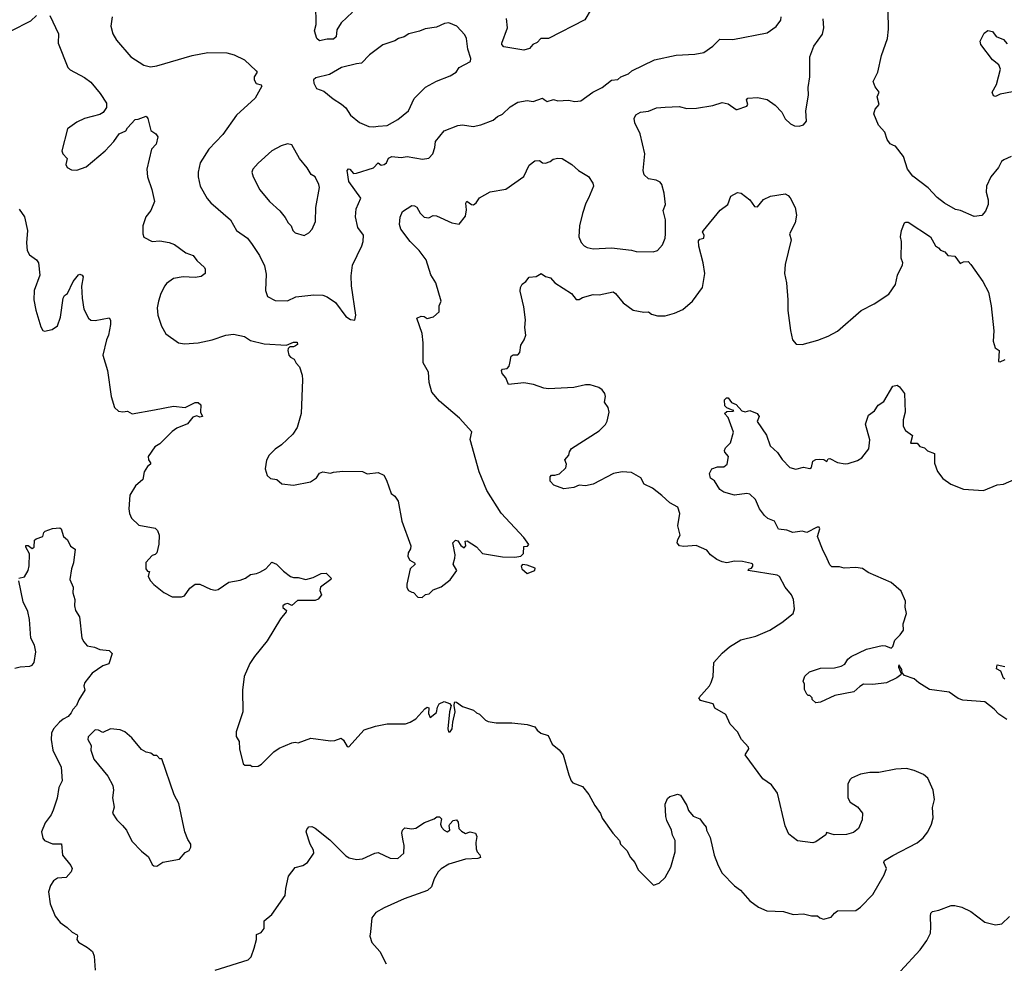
# Model space of a CAD drawing. Extents: x 1933546 to 2138868, y 524910 to 667279.
# Tile 199 of 256: x 2010803 to 2017211, y 598409 to 604547. Entities that reach past the tile are written whole.
import ezdxf

# ---------------------------------------------------------------- set-up
doc = ezdxf.new("R2010")
doc.units = 0

msp = doc.modelspace()

# ---------------------------------------------------------------- linework, layer by layer
at = {"layer": '0CON10XD'}
for points in [[(2012970, 604595), (2012895, 604526.7), (2012868, 604482), (2012862, 604435), (2012845, 604419.2), (2012805, 604420.8), (2012755, 604409.2), (2012735.8, 604425), (2012722.7, 604475), (2012732.5, 604515), (2012730.9, 604645)], [(2010747.5, 604475), (2010875, 604539.2), (2010912.5, 604575)], [(2011000, 604575), (2011055.7, 604455.7), (2011054, 604395), (2011115.9, 604235.9), (2011131.2, 604221.2), (2011225, 604170), (2011265, 604140), (2011327.3, 604067.3), (2011368, 604005), (2011368.8, 603975), (2011346.9, 603943.1), (2011325, 603930.8), (2011225, 603903.8), (2011175, 603880), (2011113.9, 603836.1), (2011076.7, 603695), (2011083.3, 603675), (2011112.5, 603645), (2011103.3, 603605), (2011112.5, 603585), (2011140.7, 603570.7), (2011175, 603567.5), (2011235, 603590), (2011358.8, 603695), (2011416.2, 603755), (2011450, 603805), (2011493.3, 603825), (2011505.6, 603844.4), (2011555, 603898.8), (2011575, 603900), (2011625, 603918.5), (2011637.7, 603905), (2011656.6, 603826.6), (2011688.9, 603805), (2011701.5, 603785), (2011692.2, 603737.8), (2011660.8, 603705), (2011630, 603575), (2011635.7, 603525.7), (2011662.9, 603442.9), (2011679.5, 603365), (2011656.9, 603305), (2011622.9, 603265), (2011604, 603205), (2011603.3, 603155), (2011611.7, 603131.7), (2011665, 603104.2), (2011715, 603107.5), (2011775, 603098.1), (2011810, 603085), (2011885, 603031.4), (2011932.4, 603012.4), (2011955, 602980.8), (2012005.6, 602935.6), (2012009.2, 602925), (2012010, 602895), (2011985, 602876), (2011945, 602870.6), (2011865.9, 602874.1), (2011805, 602864), (2011758.3, 602831.7), (2011746.7, 602815), (2011721.2, 602765), (2011706.2, 602715), (2011698.3, 602671.7), (2011701.2, 602625), (2011725, 602552.5), (2011755, 602503.3), (2011836.1, 602446.1), (2011875, 602437.5), (2011965, 602444), (2012055.6, 602464.4), (2012145.5, 602494.5), (2012195, 602502.2), (2012265, 602485.7), (2012305, 602459.2), (2012395, 602437.5), (2012539.2, 602430.8), (2012585, 602450), (2012609.3, 602449.3), (2012610, 602435), (2012598.8, 602425), (2012585, 602418), (2012562, 602418), (2012550.9, 602409.1), (2012547.1, 602395), (2012555, 602363.8), (2012565, 602351.2), (2012589.3, 602339.3), (2012601.7, 602311.7), (2012625, 602290), (2012641.2, 602235), (2012643.8, 602205), (2012634.2, 601985), (2012608.8, 601895), (2012579.7, 601850.3), (2012507.7, 601782.3), (2012465, 601753.3), (2012427.5, 601715), (2012408.3, 601681.7), (2012400, 601625), (2012413, 601583), (2012435, 601562.5), (2012477, 601557), (2012508.3, 601528.3), (2012585, 601520), (2012695, 601541.2), (2012735, 601567.5), (2012753.6, 601596.4), (2012775, 601606.2), (2012825, 601596.2), (2012845, 601603.8), (2012905, 601609.2), (2013035, 601608.8), (2013065, 601592.5), (2013135, 601601.9), (2013172, 601585), (2013190.9, 601550.9), (2013220, 601465), (2013245, 601446.7), (2013266, 601415), (2013290, 601285), (2013348, 601125), (2013346.2, 601105), (2013331.7, 601078.3), (2013330, 601055), (2013342.4, 601032.4), (2013372.5, 601015), (2013377.5, 601005), (2013343.8, 600975), (2013323.3, 600875), (2013323.6, 600853.6), (2013332.5, 600835), (2013355, 600822.5), (2013365, 600820), (2013395, 600790), (2013421.7, 600788.3), (2013445, 600807.5), (2013468.3, 600811.7), (2013495, 600837.5), (2013545, 600857.5), (2013605, 600902.5), (2013647.5, 600965), (2013623.3, 601005), (2013636.1, 601043.9), (2013636.2, 601065), (2013622.5, 601145), (2013638.3, 601161.7), (2013655, 601157.5), (2013675, 601127.5), (2013695, 601112.5), (2013707.5, 601125), (2013702.5, 601155), (2013715, 601157.5), (2013775, 601117.5), (2013815, 601073.8), (2013946.1, 601053.9), (2014025, 601050), (2014065, 601057.5), (2014082.5, 601075), (2014085, 601120), (2014107, 601123), (2014117.5, 601132.5), (2014085, 601178.8), (2013936.6, 601336.6), (2013844.3, 601485), (2013793.3, 601605), (2013735.7, 601815.7), (2013745.6, 601865.6), (2013665.8, 601955), (2013536, 602065), (2013484.3, 602125), (2013467, 602187), (2013463.3, 602253.3), (2013430, 602315), (2013428.6, 602445), (2013421.4, 602505), (2013387.5, 602605), (2013415, 602618.8), (2013435, 602616), (2013455, 602603.3), (2013496.2, 602613.8), (2013533.6, 602646.4), (2013533.3, 602685), (2013546.2, 602715), (2013510.8, 602835), (2013478.3, 602888.3), (2013447.8, 602985), (2013403.1, 603045), (2013345, 603104.2), (2013284.4, 603185), (2013274.4, 603215), (2013278.6, 603261.4), (2013295, 603300), (2013355, 603337.5), (2013373, 603337), (2013387.9, 603327.9), (2013409.3, 603289.3), (2013435, 603262.5), (2013465, 603257.5), (2013495, 603273.3), (2013515, 603272), (2013615, 603226), (2013662.5, 603217.5), (2013705, 603270), (2013711.2, 603311.2), (2013707, 603353), (2013712.5, 603367.5), (2013744.1, 603344.1), (2013757.3, 603342.7), (2013773.3, 603355), (2013795, 603387.5), (2013865, 603426.2), (2013966.1, 603443.9), (2014085, 603527.5), (2014118.3, 603601.7), (2014155, 603628.8), (2014185, 603630.8), (2014205, 603616.2), (2014225, 603614.2), (2014255.9, 603624.1), (2014275, 603640), (2014305, 603646.7), (2014333.6, 603643.6), (2014395.8, 603605.8), (2014440, 603565), (2014505.9, 603525.9), (2014533, 603483), (2014538, 603465), (2014506, 603385), (2014486.8, 603353.2), (2014466.4, 603286.4), (2014446, 603205), (2014441.2, 603135), (2014457.7, 603097.7), (2014476.1, 603076.1), (2014496.1, 603066.1), (2014535.9, 603055.9), (2014655, 603062.9), (2014785, 603048.1), (2014815, 603039.4), (2014925, 603036), (2014954.1, 603045.9), (2014986.9, 603083.1), (2015004.2, 603125), (2015007.1, 603155), (2015005.6, 603245), (2014991.1, 603305), (2015006.9, 603345), (2014997.6, 603417.6), (2014982, 603475), (2014971.2, 603491.2), (2014945, 603504), (2014895, 603512.5), (2014867.9, 603537.9), (2014860.6, 603565), (2014872.5, 603675), (2014840.8, 603805), (2014807.1, 603875), (2014803.1, 603905), (2014812.7, 603927.3), (2014844.5, 603945.5), (2014895, 603952.2), (2014947, 603973), (2015005, 603978), (2015095, 603981.4), (2015145, 603970), (2015208.3, 603971.7), (2015315, 603989.2), (2015375, 604008), (2015415, 604000), (2015465, 603962.5), (2015473.3, 603963.3), (2015536.2, 603985), (2015541.2, 603995), (2015534, 604025), (2015542.5, 604037.5), (2015605, 604040), (2015667.3, 604027.3), (2015720.5, 603990.5), (2015763.3, 603945), (2015785, 603902.5), (2015819.3, 603869.3), (2015845, 603856.7), (2015876.4, 603853.6), (2015905, 603862.5), (2015923, 603887), (2015918.8, 603955), (2015936, 604055), (2015934.2, 604105), (2015946.1, 604176.1), (2015946.2, 604305), (2015972.5, 604375), (2016027.9, 604452.1), (2016035.8, 604494.2), (2016032.9, 604552.9)], [(2011405.8, 604565), (2011396, 604505), (2011408.8, 604455), (2011433.4, 604413.4), (2011526.2, 604305), (2011610.9, 604250.9), (2011655, 604240.6), (2011695, 604247.1), (2011925, 604313.1), (2012026.7, 604333.3), (2012150.9, 604330.9), (2012198.7, 604318.7), (2012265, 604285.8), (2012342.9, 604215), (2012349.2, 604205), (2012328.6, 604175), (2012328.1, 604155), (2012342.1, 604132.1), (2012373.8, 604123.8), (2012378, 604115), (2012335, 604036.2), (2012214.3, 603925.7), (2012125, 603800), (2012034.2, 603705), (2011977.1, 603615), (2011964.4, 603555), (2011964.4, 603525), (2011977.5, 603465), (2012023.7, 603383.7), (2012048, 603355), (2012175.7, 603245.7), (2012215, 603176), (2012285, 603125.8), (2012315.4, 603085.4), (2012362.8, 603012.8), (2012395.7, 602945), (2012407.3, 602892.7), (2012403.8, 602785), (2012415, 602746.7), (2012465, 602720), (2012545, 602718), (2012600, 602745), (2012717.3, 602757.3), (2012775.7, 602755.7), (2012804.2, 602744.2), (2012858.3, 602708.3), (2012925, 602616.7), (2012955, 602597.5), (2012985, 602592.5), (2012990.8, 602625), (2012962.5, 602815), (2012959.7, 602880.3), (2012969.7, 602950.3), (2013030, 603075), (2013038.8, 603105), (2013041.4, 603145), (2013004.3, 603195), (2012987.5, 603265), (2012993.7, 603316.3), (2013023, 603387), (2012946, 603495), (2012934, 603565), (2012942.3, 603577.7), (2012952.5, 603575), (2012975, 603546.7), (2012995, 603548.8), (2013105, 603582.5), (2013135, 603616.2), (2013155, 603600), (2013175, 603604.4), (2013189.5, 603615), (2013204.2, 603645.8), (2013225, 603656.9), (2013285, 603650), (2013325, 603657.1), (2013425, 603640), (2013465, 603646), (2013492.5, 603675), (2013505.6, 603715), (2013510, 603755), (2013565.6, 603824.4), (2013655, 603858.8), (2013685, 603862), (2013755, 603852.5), (2013805, 603862.9), (2013885, 603893.1), (2013913.4, 603916.6), (2013945, 603932), (2013995, 603980), (2014045, 604010.6), (2014105, 604021.9), (2014145, 604014.4), (2014205, 604035.8), (2014217.1, 604027.1), (2014235, 604014.3), (2014277, 604027), (2014305, 604020), (2014375, 604024.2), (2014415, 604014), (2014455, 604020), (2014533.8, 604076.2), (2014594.4, 604105.6), (2014655, 604153.8), (2014695, 604158), (2014715.8, 604174.2), (2014765.7, 604194.3), (2014786.4, 604213.6), (2014933.6, 604286.4), (2015074.5, 604315.5), (2015197.3, 604322.7), (2015255, 604334), (2015315, 604373.8), (2015360.6, 604419.4), (2015445, 604418.6), (2015668.8, 604461.2), (2015726.6, 604503.4), (2015756.5, 604543.5), (2015760, 604565)], [(2014522.5, 604615), (2014482, 604545), (2014245.3, 604424.7), (2014195, 604424), (2014171.3, 604398.7), (2014143.3, 604385), (2014121.2, 604358.8), (2014085, 604349.2), (2013955, 604370), (2013941.1, 604385), (2013940, 604395), (2013977.5, 604495), (2013970.6, 604555)], [(2017255, 603656), (2017207.5, 603635), (2017193.3, 603625), (2017173.3, 603585), (2017122.5, 603525), (2017096, 603465), (2017093.8, 603425), (2017106, 603375), (2017106, 603345), (2017089.1, 603300.9), (2017065, 603274), (2017015, 603267.5), (2016925.8, 603305.8), (2016892.7, 603312.7), (2016822.7, 603352.7), (2016775, 603390), (2016715, 603453.3), (2016615, 603528.8), (2016582, 603575), (2016556.1, 603656.1), (2016503.9, 603723.9), (2016489.2, 603729.2), (2016468.8, 603738.8), (2016447.9, 603767.9), (2016434, 603815), (2016391.7, 603861.7), (2016362.5, 603935), (2016370.8, 603965), (2016397.1, 603995), (2016383.3, 604045), (2016396.7, 604075), (2016371.2, 604111.2), (2016357.5, 604145), (2016387.5, 604205), (2016412, 604315), (2016452, 604425), (2016457.5, 604485), (2016456.2, 604605)], [(2013105, 603849.2), (2013135, 603854.3), (2013195, 603858.9), (2013265, 603897.1), (2013334, 603955), (2013370, 604035), (2013445, 604108.8), (2013515, 604147.1), (2013605, 604182), (2013643.9, 604206.1), (2013662.5, 604235), (2013738, 604275), (2013739.2, 604295), (2013718.6, 604355), (2013710, 604425), (2013699.1, 604449.1), (2013647.5, 604505), (2013595, 604527.5), (2013567, 604523), (2013515, 604498), (2013442.1, 604487.9), (2013405, 604472.5), (2013335, 604455.8), (2013305, 604436), (2013267.5, 604425), (2013245, 604410), (2013165.7, 604384.3), (2013080.7, 604319.3), (2013027.5, 604265), (2012995, 604259.4), (2012897.5, 604235), (2012818.8, 604191.2), (2012730.5, 604169.5), (2012716.2, 604155), (2012718, 604135), (2012735, 604098.8), (2012782.3, 604082.3), (2012842.1, 604032.1), (2012897.9, 603997.9), (2012925, 603973.3), (2012955, 603926.7), (2013015, 603878.8), (2013075, 603852.5), (2013105, 603849.2)], [(2017155, 604046.7), (2017140.7, 604050.7), (2017133.3, 604075), (2017160, 604125), (2017187.5, 604225), (2017175, 604252.5), (2017135, 604286.7), (2017058.8, 604385), (2017053.6, 604406.4), (2017080.7, 604459.3), (2017105, 604476.2), (2017135, 604470), (2017157.8, 604437.8), (2017205, 604418.6), (2017230.5, 604390.5)], [(2017265, 604077.8), (2017185, 604062), (2017155, 604046.7)], [(2012655, 603143.3), (2012685, 603160), (2012705.6, 603184.4), (2012728.6, 603235), (2012730, 603325), (2012753.3, 603455), (2012750, 603475), (2012725.8, 603525), (2012700.6, 603540.6), (2012675, 603583.3), (2012623.1, 603645), (2012575, 603732.5), (2012545, 603740), (2012505, 603726), (2012445, 603693.8), (2012356.1, 603613.9), (2012320, 603575), (2012313.3, 603555), (2012322, 603525), (2012365, 603441.2), (2012429.2, 603365), (2012495, 603304.2), (2012531.3, 603261.3), (2012550, 603225), (2012568.8, 603205), (2012580, 603175), (2012595, 603161.2), (2012655, 603143.3)], [(2016683.3, 599225), (2016713.3, 599265), (2016737.5, 599315), (2016747.5, 599355), (2016743, 599423), (2016756.7, 599475), (2016747.5, 599535), (2016713, 599613), (2016685, 599637.5), (2016625, 599663.3), (2016575, 599676.7), (2016505, 599672.5), (2016395, 599650), (2016335, 599650), (2016275, 599640), (2016216.4, 599613.6), (2016205, 599602.5), (2016193.8, 599575), (2016193.3, 599485), (2016207, 599457), (2016255, 599427.5), (2016287.5, 599385), (2016287, 599343), (2016262.5, 599285), (2016230.7, 599259.3), (2016185, 599246.7), (2016104.1, 599244.1), (2016055, 599260), (2016050, 599245), (2015985, 599200), (2015965, 599193.8), (2015866.1, 599206.1), (2015809.5, 599249.5), (2015786, 599304), (2015734, 599515), (2015695, 599570), (2015639.2, 599609.2), (2015523.8, 599765), (2015548.8, 599805), (2015546.7, 599815), (2015501.2, 599865), (2015473.8, 599915), (2015426.2, 599965), (2015397.9, 600027.9), (2015328, 600068), (2015316.2, 600096.2), (2015235, 600117.5), (2015223.3, 600135), (2015292.5, 600215), (2015303.3, 600235), (2015316.2, 600275), (2015321.2, 600365), (2015374.3, 600425.7), (2015422.4, 600467.6), (2015497.3, 600512.7), (2015595, 600538), (2015685, 600576.2), (2015762.5, 600625), (2015837.5, 600685), (2015846.7, 600715), (2015838.8, 600775), (2015826.2, 600805), (2015784, 600855), (2015747.5, 600925), (2015733, 600933), (2015545, 600964.2), (2015547.5, 600975), (2015565, 600980), (2015575, 600993.3), (2015574, 601005), (2015565, 601010.6), (2015507.1, 601022.9), (2015455, 601024.3), (2015405, 601014.2), (2015375, 601020), (2015341.2, 601035), (2015300, 601065), (2015275, 601096), (2015205, 601127.1), (2015125, 601119.2), (2015096.7, 601125), (2015082.5, 601145), (2015085.8, 601165), (2015102.2, 601195), (2015087.1, 601255), (2015099.1, 601335), (2015085.4, 601375.4), (2015035, 601403.8), (2014983, 601453), (2014920.5, 601500.5), (2014866.6, 601526.6), (2014845, 601567.5), (2014785, 601600.6), (2014725, 601606.9), (2014667.5, 601595), (2014535, 601526.2), (2014485, 601513.8), (2014445, 601518.5), (2014410, 601505), (2014343.9, 601496.1), (2014279.1, 601519.1), (2014256.4, 601545), (2014255.8, 601574.2), (2014265, 601583.8), (2014285, 601583.5), (2014316.3, 601593.7), (2014357.3, 601632.7), (2014361.1, 601655), (2014350, 601685), (2014378, 601715), (2014381.2, 601735), (2014395, 601758), (2014575, 601872.9), (2014616.6, 601913.4), (2014627.5, 601935), (2014638.6, 601995), (2014634, 602025), (2014610, 602060), (2014616, 602095), (2014612, 602115), (2014595, 602138.8), (2014573.3, 602155), (2014515, 602171.9), (2014485, 602171.4), (2014410, 602155), (2014245, 602145.7), (2014215, 602149.2), (2014147.5, 602175), (2014085, 602185.5), (2013985, 602173.8), (2013967, 602217), (2013942.9, 602245), (2013938.8, 602265), (2013945, 602273.3), (2013975, 602277.5), (2013987.7, 602292.3), (2013993.8, 602313.8), (2014000.7, 602359.3), (2014013.6, 602366.4), (2014045, 602367.5), (2014058.3, 602381.7), (2014065, 602430), (2014086.7, 602465), (2014096.1, 602493.9), (2014090, 602545), (2014094.3, 602594.3), (2014085, 602680), (2014059.7, 602780.3), (2014062.5, 602805), (2014073, 602827), (2014096.4, 602843.6), (2014118.3, 602871.7), (2014165, 602877.5), (2014196.2, 602896.2), (2014225, 602876.2), (2014256.8, 602866.8), (2014285.9, 602835.9), (2014393.8, 602765), (2014425, 602727.5), (2014445, 602727.5), (2014465, 602740), (2014535, 602760), (2014575, 602756.7), (2014665, 602776), (2014681.2, 602765), (2014730, 602705), (2014795, 602656.7), (2014865, 602644), (2014895, 602646.2), (2014915, 602630.8), (2014955, 602620.8), (2015005, 602621.4), (2015065, 602637.5), (2015118.3, 602661.7), (2015182, 602715), (2015248, 602805), (2015261.1, 602895), (2015252.2, 602965), (2015222.8, 603072.8), (2015220.9, 603109.1), (2015230.3, 603119.7), (2015255, 603126.7), (2015258.8, 603145), (2015247.5, 603165), (2015252.5, 603175), (2015361.1, 603308.9), (2015410.8, 603345), (2015431.2, 603398.8), (2015475, 603423.3), (2015499.5, 603419.5), (2015555.9, 603375.9), (2015585, 603332.5), (2015605, 603330), (2015645, 603377.5), (2015690, 603400), (2015785, 603413.3), (2015805, 603403.3), (2015817.9, 603387.9), (2015849.4, 603325), (2015857.8, 603275), (2015849.4, 603225), (2015812.5, 603155), (2015823.3, 603115), (2015783.9, 602953.9), (2015780, 602895), (2015794, 602835), (2015802.5, 602725), (2015802, 602655), (2015818.8, 602525), (2015833.3, 602465), (2015856.4, 602436.4), (2015895, 602433.8), (2015997, 602463), (2016065, 602488), (2016125, 602521.2), (2016280, 602655), (2016365, 602698.8), (2016458.8, 602761.2), (2016503.3, 602825), (2016516.7, 602885), (2016548.3, 602951.7), (2016550, 602965), (2016539.2, 602995), (2016542.5, 603105), (2016536.2, 603135), (2016542.5, 603175), (2016562.5, 603225), (2016570.7, 603229.3), (2016585, 603230), (2016730, 603135), (2016763.3, 603075), (2016783.3, 603063.3), (2016795, 603047.5), (2016825, 603037.5), (2016843.9, 603013.9), (2016888.3, 603008.3), (2016925, 602960), (2016945, 602972.5), (2016975, 602973.3), (2016993.8, 602955), (2017072.5, 602845), (2017108.8, 602775), (2017125.9, 602685.9), (2017143.9, 602523.9), (2017138, 602455), (2017152, 602412), (2017177.5, 602395), (2017174, 602324), (2017185, 602321.2), (2017217, 602337)], [(2010800, 603315), (2010834.4, 603265), (2010852.7, 603175), (2010847.1, 603095), (2010850.8, 603045), (2010867.3, 603017.3), (2010912.5, 602985), (2010926, 602965), (2010934, 602885), (2010898, 602785), (2010894, 602725), (2010907.7, 602657.7), (2010940.7, 602549.3), (2010953.8, 602525), (2010965, 602521.2), (2011015, 602531.2), (2011048, 602555), (2011068.7, 602611.3), (2011086.2, 602735), (2011095, 602752.5), (2011113.6, 602766.4), (2011150.8, 602845), (2011185, 602887.5), (2011195, 602892.5), (2011210, 602885), (2011216.7, 602875), (2011205.8, 602814.2), (2011209.2, 602735), (2011221.4, 602665), (2011250, 602605), (2011265, 602592), (2011295, 602590.8), (2011385, 602607.5), (2011392.9, 602592.9), (2011394.4, 602564.4), (2011382, 602495), (2011368, 602465), (2011343.3, 602365), (2011373.8, 602265), (2011398.8, 602095), (2011420, 602025), (2011445, 602000), (2011475, 601996.2), (2011505, 602000.8), (2011535, 601984.2), (2011681.1, 602008.9), (2011805, 602032.9), (2011880, 602025), (2011945, 602056), (2011965, 602056.7), (2011981.7, 602041.7), (2011980, 601995), (2011992.5, 601965), (2011975, 601961.2), (2011955, 601970), (2011929.1, 601960.9), (2011895, 601918.6), (2011825, 601889.2), (2011795, 601869.2), (2011715, 601788), (2011682.4, 601767.6), (2011640, 601705), (2011640.8, 601685), (2011654, 601665), (2011653.8, 601655), (2011635, 601640), (2011612, 601605), (2011605, 601556.7), (2011556.2, 601515), (2011518.8, 601455), (2011513.9, 601366.1), (2011516.7, 601335), (2011530, 601305), (2011578.3, 601258.3), (2011685, 601239.2), (2011699.4, 601225), (2011710.8, 601195), (2011708.8, 601135), (2011695, 601080), (2011685, 601067.5), (2011665, 601062.5), (2011623.6, 601016.4), (2011623.3, 600975), (2011635, 600960), (2011648.3, 600958.3), (2011642.5, 600945), (2011640, 600925), (2011655, 600896.7), (2011675, 600873.3), (2011741.7, 600821.7), (2011795, 600793.3), (2011855, 600792.5), (2011875, 600800), (2011910.7, 600849.3), (2011944.2, 600875.8), (2011975, 600875.8), (2012045, 600842), (2012075, 600836.2), (2012095, 600841.2), (2012165, 600888.6), (2012238.3, 600901.7), (2012272.5, 600915), (2012305, 600938.8), (2012345, 600944.2), (2012365, 600954.2), (2012405, 600975.8), (2012445, 601018.8), (2012473.8, 601005), (2012519.7, 600959.7), (2012565, 600926), (2012585, 600918), (2012615, 600918.8), (2012665, 600906), (2012712.1, 600917.9), (2012764.3, 600945.7), (2012797, 600947), (2012830, 600915), (2012827.5, 600905), (2012761.2, 600855), (2012756, 600835), (2012768, 600805), (2012745, 600778), (2012725, 600768.8), (2012611.4, 600768.6), (2012575, 600736.7), (2012548.9, 600748.9), (2012531.2, 600745), (2012516.2, 600735), (2012515, 600722.5), (2012540, 600705), (2012537.5, 600695), (2012501.2, 600648.8), (2012414.1, 600505.9), (2012331.2, 600405), (2012301.7, 600358.3), (2012263.3, 600275), (2012253.8, 600185), (2012256.1, 600043.9), (2012212.5, 599915), (2012212.5, 599885), (2012231.7, 599851.7), (2012233.3, 599805), (2012257, 599707), (2012268.3, 599698.3), (2012305, 599697.5), (2012315, 599690), (2012355, 599692.5), (2012377.5, 599705), (2012457.5, 599785), (2012491.7, 599808.3), (2012575, 599842.5), (2012595, 599847.5), (2012616.4, 599843.6), (2012697, 599873), (2012825, 599856.7), (2012855, 599858.8), (2012895, 599872.5), (2012910.5, 599860.5), (2012935, 599820), (2012945, 599817.5), (2013045, 599927.5), (2013118, 599952), (2013195, 599966.2), (2013313, 599967), (2013345, 599977.5), (2013381.7, 599998.3), (2013438.8, 600065), (2013455, 600076.2), (2013465, 600070), (2013464.2, 600035), (2013475, 600007.5), (2013515, 600040.8), (2013521.8, 600075), (2013533.7, 600096.3), (2013565, 600113.1), (2013599.7, 600099.7), (2013611.2, 600085), (2013600.4, 600045), (2013588.8, 599935), (2013593.9, 599913.9), (2013605, 599914.4), (2013618.2, 599935), (2013621.5, 599978.5), (2013637.5, 600045), (2013630, 600085), (2013632.5, 600105), (2013635, 600110), (2013645, 600107.5), (2013685, 600080), (2013756.1, 600056.1), (2013775, 600037.5), (2013795, 600030), (2013835, 599990), (2013853, 599983), (2013905, 599972.5), (2014005, 599973.3), (2014105, 599963.3), (2014155, 599947.5), (2014171.2, 599925), (2014195, 599907.1), (2014241.7, 599891.7), (2014268, 599835), (2014315, 599797.1), (2014340.8, 599765), (2014377.5, 599635), (2014392.5, 599595), (2014403.6, 599583.6), (2014465, 599560), (2014507.1, 599507.1), (2014546, 599435), (2014582.7, 599382.7), (2014595, 599352.5), (2014662.5, 599255), (2014707.3, 599207.3), (2014714.2, 599184.2), (2014755, 599142.5), (2014778, 599098), (2014806.2, 599065), (2014827.5, 599017.5), (2014928.3, 598918.3), (2014965, 598930), (2015005, 598966.7), (2015040, 599035), (2015068, 599135), (2015068.1, 599208.1), (2015051.7, 599241.7), (2015046.2, 599276.2), (2015015, 599337.5), (2015007.5, 599365), (2015004.5, 599445), (2015018.7, 599481.3), (2015035, 599494.2), (2015065, 599503.8), (2015085, 599508.8), (2015103.6, 599503.6), (2015144, 599435), (2015155, 599403.3), (2015187, 599367), (2015229.3, 599349.3), (2015251.7, 599318.3), (2015270, 599295), (2015272.5, 599275), (2015297.7, 599227.7), (2015323, 599113), (2015348, 599045), (2015374, 598995), (2015455, 598913.3), (2015493.9, 598883.9), (2015555.9, 598815.9), (2015612.5, 598775), (2015665, 598750), (2015775, 598746.7), (2015837, 598727), (2015905, 598730), (2015957, 598717), (2015995, 598717.5), (2016010, 598705), (2016035, 598696.7), (2016085, 598708.8), (2016105, 598736.2), (2016125, 598751.2), (2016245, 598753.3), (2016275, 598773.3), (2016355, 598857.5), (2016430, 598985), (2016443.8, 599025), (2016426.7, 599065), (2016432.3, 599077.7), (2016485, 599111.2), (2016645, 599193.3), (2016683.3, 599225)], [(2017227.5, 599995), (2017175, 600030), (2017145, 600062.9), (2017085, 600110), (2016940.5, 600120.5), (2016910.6, 600130.6), (2016852.4, 600172.4), (2016725, 600191.1), (2016653.9, 600233.9), (2016625, 600258.6), (2016562, 600282), (2016547.5, 600297.5), (2016545, 600320), (2016525, 600350), (2016523.3, 600335), (2016540, 600295), (2016537.5, 600285), (2016512.5, 600265), (2016445, 600233.8), (2016355, 600222), (2016295, 600224), (2016271.2, 600208.8), (2016232.5, 600175), (2016108.6, 600151.4), (2016015, 600106.7), (2015985, 600102.5), (2015960, 600125), (2015960, 600135), (2015945, 600150), (2015935, 600150), (2015925, 600160), (2015910.7, 600190.7), (2015910, 600225), (2015902.5, 600245), (2015913, 600277), (2015942.5, 600305), (2016015, 600328.6), (2016105, 600330.8), (2016148.8, 600341.2), (2016174.3, 600355.7), (2016193.6, 600386.4), (2016213.8, 600405), (2016315, 600452.5), (2016417, 600477), (2016437.5, 600475), (2016475, 600458), (2016485, 600470), (2016498.6, 600511.4), (2016534.3, 600545), (2016554.4, 600575), (2016553.3, 600616.7), (2016575.6, 600685), (2016566, 600725), (2016569.2, 600765), (2016539.3, 600829.3), (2016475, 600885.8), (2016325, 600951.2), (2016287.9, 600977.9), (2016245.6, 600984.4), (2016168.3, 600978.3), (2016138.3, 600988.3), (2016088.3, 600988.3), (2016075, 601000), (2016050.5, 601060.5), (2016031.3, 601091.3), (2015995.7, 601185), (2016010, 601235), (2016006.1, 601246.1), (2015993.3, 601245), (2015925, 601210.6), (2015895, 601220.8), (2015835, 601210.6), (2015795, 601226), (2015742.3, 601232.3), (2015715.5, 601285.5), (2015672.3, 601302.3), (2015651.2, 601321.2), (2015618.8, 601365), (2015591.2, 601425), (2015555, 601460), (2015535, 601465.7), (2015455, 601453.8), (2015385, 601473.8), (2015360.5, 601490.5), (2015325, 601547.5), (2015300, 601565), (2015292.5, 601595), (2015307.5, 601625), (2015345, 601638), (2015385, 601638.8), (2015407.5, 601655), (2015416.2, 601705), (2015393, 601733), (2015390, 601745), (2015397, 601763), (2015430, 601795), (2015448.8, 601865), (2015415, 601960), (2015390, 601985), (2015405, 601997.5), (2015445, 602000), (2015450, 602005), (2015435, 602010), (2015405, 602022.5), (2015392.5, 602035), (2015390, 602075), (2015403, 602087), (2015415, 602087.5), (2015436.2, 602056.2), (2015466.7, 602045), (2015502.5, 602002.5), (2015525, 601995.8), (2015555.8, 602005.8), (2015602.5, 601985), (2015616.7, 601965), (2015603, 601933), (2015664.5, 601844.5), (2015688, 601775), (2015735, 601731.2), (2015766.5, 601686.5), (2015815, 601634.4), (2015855, 601622.5), (2015905, 601636.9), (2015945, 601628.2), (2015956.2, 601635), (2015965.4, 601674.6), (2015984.7, 601685.3), (2016008.5, 601688.5), (2016036.4, 601686.4), (2016056.7, 601673.3), (2016065, 601690), (2016075, 601692.5), (2016125, 601667.5), (2016175, 601657.5), (2016195, 601660), (2016255, 601680), (2016283.6, 601696.4), (2016330, 601755), (2016336.7, 601815), (2016307.5, 601915), (2016327.5, 601975), (2016366.4, 602003.6), (2016390.7, 602039.3), (2016426.4, 602063.6), (2016485, 602162.5), (2016515, 602170), (2016529.3, 602159.3), (2016562.5, 602115), (2016566.2, 601995), (2016554, 601945), (2016553.6, 601903.6), (2016567.5, 601875), (2016613.3, 601843.3), (2016601.7, 601791.7), (2016645, 601793.3), (2016660.8, 601770.8), (2016691.7, 601761.7), (2016712.3, 601742.3), (2016756.2, 601726.2), (2016757, 601663), (2016777.3, 601607.3), (2016811.7, 601561.7), (2016862.5, 601525), (2016945, 601493.8), (2017075, 601483.8), (2017165, 601521.2), (2017205, 601526.2), (2017275, 601556.2)], [(2010866.4, 601073.6), (2010842.5, 601115), (2010843.3, 601126.7), (2010857, 601127), (2010885, 601107.5), (2010896.2, 601115), (2010899.3, 601160.7), (2010910, 601170), (2010952.5, 601185), (2010959.3, 601210.7), (2010969.3, 601220.7), (2011017, 601237), (2011065, 601242.5), (2011072.5, 601235), (2011088.8, 601185), (2011113.4, 601163.4), (2011133.5, 601123.5), (2011163.3, 601103.3), (2011153.6, 601013.6), (2011140, 600975), (2011130, 600905), (2011152, 600855), (2011149.3, 600819.3), (2011161.2, 600775), (2011160, 600735), (2011166.2, 600705), (2011193, 600663), (2011206.7, 600525), (2011219.3, 600499.3), (2011242.5, 600475), (2011290, 600465), (2011325, 600450), (2011385, 600442.9), (2011405.7, 600425), (2011383.1, 600356.9), (2011345, 600344), (2011274.5, 600295.5), (2011226.2, 600235), (2011221.4, 600215), (2011226.4, 600185), (2011187.8, 600122.2), (2011173.3, 600085), (2011149.4, 600060.6), (2011137.7, 600037.7), (2011118.6, 600015), (2011085, 599997.9), (2011061.9, 599978.1), (2011022.2, 599935), (2011010, 599905), (2011008.5, 599865), (2011017.8, 599795), (2011072.5, 599685), (2011078.9, 599595), (2011058.3, 599551.7), (2011046.4, 599483.6), (2011021.8, 599405), (2011007.1, 599375), (2010967.8, 599322.2), (2010944.4, 599265), (2010952.7, 599222.7), (2010965, 599208), (2011015.8, 599185.8), (2011075, 599186.7), (2011081.8, 599111.8), (2011135.8, 599045), (2011144.3, 599025), (2011138.9, 599005), (2011105, 598967.1), (2011048.1, 598961.9), (2011023.8, 598945), (2011004.2, 598915), (2010990.6, 598875), (2011001.1, 598795), (2011034.4, 598715), (2011066.2, 598675), (2011112.6, 598642.6), (2011145, 598610.8), (2011176.7, 598595), (2011180, 598585), (2011174.2, 598565), (2011185, 598546), (2011245, 598512.5), (2011276.8, 598486.8), (2011288, 598455), (2011294, 598365)], [(2010797.5, 600915), (2010835, 600922.5), (2010857.5, 600965), (2010864.1, 600994.1), (2010866.4, 601073.6)], [(2014105, 600944), (2014155, 600963.3), (2014158.3, 600978.3), (2014105, 600998.8), (2014075, 601002.5), (2014067, 600993), (2014070, 600975), (2014105, 600944)], [(2010771.2, 600328.8), (2010805, 600338.6), (2010867.9, 600342.1), (2010885, 600348.8), (2010897.5, 600365), (2010908.6, 600435), (2010898.8, 600478.8), (2010875.6, 600525), (2010866.9, 600645), (2010856.9, 600696.9), (2010825, 600760), (2010796.4, 600896.4)], [(2017215, 600257.5), (2017205, 600263.3), (2017188.3, 600308.3), (2017160, 600325), (2017165, 600350), (2017215, 600340)], [(2011695, 599042), (2011735, 599067.5), (2011843.6, 599086.4), (2011880.5, 599129.5), (2011906.4, 599143.6), (2011916.7, 599165), (2011917.5, 599185), (2011897.5, 599215), (2011876.7, 599265), (2011838.8, 599448.8), (2011808.8, 599505), (2011728.3, 599738.3), (2011715, 599740), (2011695, 599760), (2011675, 599760), (2011657, 599777), (2011625, 599782.5), (2011595, 599800), (2011533.3, 599875), (2011486.7, 599915), (2011457, 599927), (2011395, 599934), (2011345, 599910), (2011315, 599925.6), (2011295, 599926.7), (2011248.8, 599881.2), (2011246, 599865), (2011268.8, 599825), (2011266.7, 599795), (2011286.4, 599736.4), (2011375.8, 599625.8), (2011408.8, 599565), (2011414, 599535), (2011406.7, 599485), (2011417.5, 599425), (2011406.7, 599385), (2011435, 599342.5), (2011472.5, 599305), (2011497.5, 599275), (2011533.6, 599203.6), (2011595, 599137.5), (2011641.7, 599101.7), (2011665, 599050.8), (2011675, 599042.5), (2011695, 599042)], [(2012075, 598365.2), (2012289.2, 598430.8), (2012308.8, 598451.2), (2012328, 598508), (2012343.1, 598565), (2012343.6, 598596.4), (2012375, 598608.9), (2012393.6, 598635), (2012393.9, 598686.1), (2012445, 598726.7), (2012530.3, 598849.7), (2012534.3, 598895), (2012553.3, 598976.7), (2012595, 599033.3), (2012645, 599046.2), (2012676.7, 599065), (2012716.7, 599125), (2012716.2, 599145), (2012693.9, 599183.9), (2012668.1, 599265), (2012670.9, 599279.1), (2012685, 599297.5), (2012705, 599298.8), (2012725, 599288.8), (2012821.7, 599211.7), (2012925, 599108), (2012947.5, 599095), (2012995, 599084.2), (2013035, 599089.2), (2013115, 599125.8), (2013135, 599129.2), (2013215, 599093.8), (2013265, 599091.2), (2013304.1, 599125.9), (2013306.2, 599175), (2013299.2, 599205), (2013290, 599255), (2013293.9, 599276.1), (2013310, 599290), (2013355, 599284), (2013381.4, 599288.6), (2013436.7, 599325), (2013501.2, 599348.8), (2013518.3, 599361.7), (2013535, 599362.5), (2013549.3, 599349.3), (2013542, 599315), (2013547.5, 599295), (2013565.8, 599275), (2013585.5, 599264.5), (2013602.5, 599275), (2013598, 599305), (2013602, 599315), (2013625, 599337.5), (2013645, 599342.5), (2013656.1, 599326.1), (2013661.2, 599285), (2013677.7, 599267.7), (2013705, 599253.8), (2013735, 599263.3), (2013770, 599255), (2013777.5, 599235), (2013771.2, 599195), (2013773.9, 599153.9), (2013780, 599135), (2013798.8, 599115), (2013802.5, 599097.5), (2013785, 599090), (2013705, 599087.1), (2013595, 599054.3), (2013546.6, 599023.4), (2013526.6, 599003.4), (2013501.1, 598958.9), (2013482.8, 598907.2), (2013458.2, 598881.8), (2013305, 598829.2), (2013175, 598770), (2013121.2, 598738.8), (2013093.8, 598705), (2013086, 598614), (2013081.2, 598585), (2013094, 598545), (2013146.2, 598485), (2013187.5, 598405)], [(2016535, 598358), (2016664.3, 598495.7), (2016707.5, 598557.5), (2016730, 598605), (2016734, 598645), (2016730, 598715), (2016734, 598735), (2016744.2, 598745.8), (2016786, 598754), (2016865, 598786), (2016890, 598785), (2016935, 598773.8), (2016992.5, 598745), (2017085, 598676.7), (2017155, 598660), (2017195, 598666.7), (2017245, 598712.5)]]:
    msp.add_lwpolyline(points, dxfattribs=at)

doc.saveas('drawing.dxf')
